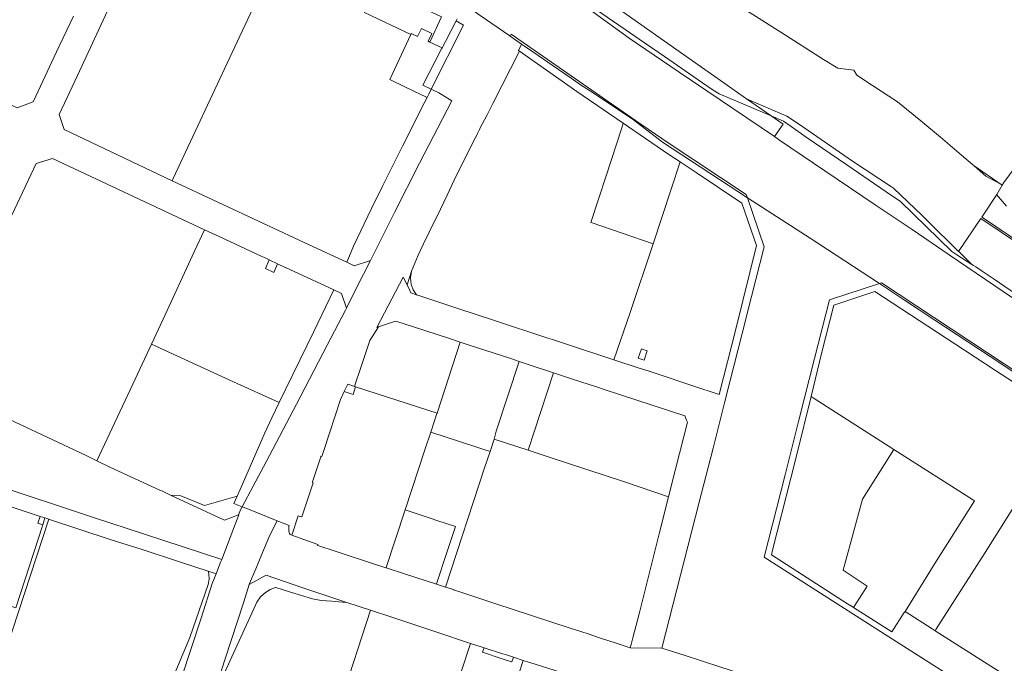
# Model space of a CAD drawing. Header units: metres. Extents: x 151449 to 154753, y 463150 to 465307.
# Tile 40 of 52: x 152974 to 153547, y 464435 to 464810. Entities that reach past the tile are written whole.
import ezdxf

# ---------------------------------------------------------------- set-up
doc = ezdxf.new("R2010")
doc.units = ezdxf.units.M
doc.layers.add('B-PV-KG-GRENS_PERCEEL-G', color=211, linetype='Continuous', lineweight=9)

msp = doc.modelspace()

# ---------------------------------------------------------------- linework, layer by layer
at = {"layer": 'B-PV-KG-GRENS_PERCEEL-G', "flags": 128}
for points in [[(153546.075, 464713.728), (153547.02, 464715.305), (153554.077, 464724.841), (153564.057, 464738.5), (153571.725, 464748.979), (153594.845, 464780.355), (153610.301, 464801.43), (153629.764, 464827.385), (153652.453, 464857.874), (153687.245, 464904.37), (153702.634, 464924.97), (153722.279, 464951.16), (153736.248, 464969.572)], [(153062.971, 464716.197), (153000, 464746.15), (152997.113, 464754.778), (153007.816, 464777.483), (153025.348, 464815.122), (153030.591, 464826.274), (153037.318, 464840.743), (153052.725, 464873.659), (153056.105, 464880.967), (153063.452, 464883.973), (153063.856, 464884.261), (153064.133, 464884.673), (153069.781, 464896.534), (153071.21, 464900.3)], [(153063.562, 464717.464), (153097.756, 464790.871), (153118.908, 464836.104), (153132.589, 464865.496)], [(153411.522, 464753.985), (153381.258, 464766.8), (153377.814, 464769.027), (153371.522, 464773.307), (153349.468, 464788.527), (153334.696, 464798.703), (153326.643, 464804.297), (153316.085, 464811.362), (153283.845, 464833.909)], [(153413.44, 464741.945), (153357.936, 464779.446), (153328.816, 464799.141), (153302.851, 464818.109), (153292.037, 464825.948), (153283.845, 464833.909)], [(153181.754, 464828.31), (153181.529, 464828.416), (153174.874, 464814.196), (153201.898, 464801.405)], [(153212.889, 464796.915), (153219.616, 464811.605), (153185.616, 464827.703), (153185.146, 464826.708), (153181.754, 464828.31)], [(153372.303, 464831.281), (153386.034, 464822.52), (153402.434, 464812.008), (153419.957, 464800.942), (153442.079, 464786.823), (153450.328, 464781.673), (153459.616, 464780.606), (153461.333, 464777.597), (153470.502, 464771.708), (153485.189, 464762.177), (153498.601, 464751.117), (153510.131, 464741.578), (153522.362, 464731.134), (153528.75, 464725.649)], [(153233.167, 464818.851), (153242.229, 464812.461), (153259.522, 464800.555), (153259.682, 464800.44)], [(153317.067, 464820.378), (153327.09, 464813.111), (153357.975, 464791.522), (153378.718, 464776.83), (153395.221, 464765.244), (153397.283, 464763.819)], [(153005.447, 464811.937), (152995.539, 464791.215), (152983.592, 464765.41), (152982.1, 464762.118), (152972.741, 464758.633), (152949.404, 464769.472)], [(153213.667, 464769.548), (153232.532, 464806.804), (153228.249, 464809.384)], [(153220.032, 464793.535), (153221.987, 464797.326), (153228.249, 464809.384)], [(153228.249, 464809.384), (153228.841, 464810.523)], [(153207.976, 464804.759), (153205.799, 464800.243), (153202.112, 464801.864), (153201.898, 464801.405)], [(153211.872, 464797.396), (153214, 464801.93), (153207.976, 464804.759)], [(153201.898, 464801.405), (153189.648, 464775.116), (153198.633, 464770.682)], [(153260.303, 464801.627), (153259.682, 464800.44)], [(153259.682, 464800.44), (153266.326, 464795.681)], [(153260.303, 464801.627), (153332.663, 464751.324)], [(153213.667, 464769.548), (153208.871, 464771.891), (153219.767, 464793.021)], [(153212.889, 464796.915), (153211.872, 464797.396)], [(153220.032, 464793.535), (153212.889, 464796.915)], [(153219.767, 464793.021), (153220.032, 464793.535)], [(153265.117, 464791.593), (153264.546, 464791.991), (153266.326, 464795.681)], [(153266.326, 464795.681), (153267.997, 464794.484), (153273.451, 464790.882), (153284.058, 464783.581), (153295.205, 464775.868), (153300.658, 464772.114), (153305.78, 464768.715), (153325.97, 464755.41), (153331.391, 464751.621), (153348.388, 464738.617), (153397.727, 464706.225)], [(153249.608, 464761.183), (153265.117, 464791.593)], [(153325.471, 464749.773), (153298.536, 464768.231), (153265.117, 464791.593)], [(153178.292, 464669.907), (153192.398, 464697.765), (153206.952, 464726.469), (153225.709, 464762.713), (153220.109, 464766.313), (153218.207, 464767.332), (153213.667, 464769.548)], [(153198.633, 464770.682), (153211.327, 464764.781)], [(153212.22, 464766.691), (153213.667, 464769.548)], [(153211.327, 464764.781), (153209.555, 464761.35), (153197.037, 464736.329), (153185.537, 464713.567), (153178.888, 464700.195), (153168.522, 464678.203), (153166.064, 464672.556), (153164.486, 464668.893)], [(153211.327, 464764.781), (153212.22, 464766.691)], [(153397.283, 464763.819), (153420.766, 464753.744)], [(153397.283, 464763.819), (153411.522, 464753.985)], [(153246.207, 464754.575), (153249.608, 464761.183)], [(153241.875, 464746.166), (153246.207, 464754.575)], [(153528.371, 464667.59), (153519.671, 464673.226), (153516.764, 464675.104), (153486.781, 464704.104), (153478.433, 464709.779), (153455.588, 464725.489), (153431.941, 464741.618), (153423.24, 464747.86), (153418.71, 464750.941), (153411.522, 464753.985)], [(153411.522, 464753.985), (153418.469, 464749.187), (153413.44, 464741.945)], [(153482.764, 464711.971), (153481.624, 464712.777), (153458.896, 464727.594), (153428.026, 464749.002), (153420.766, 464753.744)], [(153240.616, 464743.654), (153241.811, 464746.04), (153241.875, 464746.166)], [(153324.645, 464747.118), (153324.604, 464746.993), (153315.538, 464719.166)], [(153324.645, 464747.118), (153325.471, 464749.773)], [(153328.575, 464747.646), (153325.471, 464749.773)], [(153328.575, 464747.646), (153351.935, 464731.553)], [(153397.028, 464708.252), (153351.663, 464738.355), (153332.663, 464751.324)], [(153227.072, 464716.622), (153239.353, 464741.134), (153239.412, 464741.27), (153240.616, 464743.654)], [(153734.798, 464525.015), (153723.993, 464526.441), (153721.796, 464528.771), (153711.999, 464538.095), (153708.259, 464542.157), (153681.636, 464560.116), (153653.824, 464579.151), (153639.443, 464589.027), (153619.654, 464602.376), (153599.686, 464615.965), (153576.628, 464631.469), (153546.618, 464651.881), (153515.181, 464673.132), (153493.669, 464687.857), (153472.096, 464702.225), (153442.738, 464721.98), (153416.413, 464739.937), (153413.44, 464741.945)], [(152944.021, 464640.962), (152964.78, 464685.895), (152983.711, 464726.309), (152993.342, 464729.114)], [(153081.77, 464687.773), (152993.342, 464729.114)], [(153358.602, 464727.209), (153351.935, 464731.553)], [(153342.807, 464679.568), (153358.602, 464727.209)], [(153381.354, 464591.94), (153391.142, 464630.715), (153403.013, 464678.601), (153394.511, 464703.281), (153367.947, 464721.121), (153358.602, 464727.209)], [(153528.75, 464725.649), (153529.696, 464724.837)], [(153545.518, 464714.031), (153529.696, 464724.837)], [(153529.696, 464724.837), (153536.579, 464718.925), (153544.861, 464714.387), (153545.518, 464714.031)], [(153062.971, 464716.197), (153063.562, 464717.464)], [(153315.538, 464719.166), (153306.663, 464691.923)], [(153142.721, 464679.053), (153062.971, 464716.197)], [(153222.927, 464707.859), (153227.072, 464716.622)], [(153482.764, 464711.971), (153499.481, 464696.001), (153507.882, 464687.757)], [(153542.821, 464708.294), (153546.075, 464713.728)], [(153545.518, 464714.031), (153546.075, 464713.728)], [(153219.073, 464699.705), (153222.927, 464707.859)], [(153397.727, 464706.225), (153407.536, 464677.791), (153400.196, 464648.939), (153394.418, 464626.535), (153387.72, 464600.03), (153384.357, 464586.986), (153377.719, 464560.599), (153369.678, 464529.281), (153347.98, 464444.28)], [(153397.727, 464706.225), (153397.028, 464708.252)], [(153474.569, 464656.403), (153434.168, 464682.894), (153397.727, 464706.225)], [(153534.189, 464695.012), (153542.438, 464707.655)], [(153542.438, 464707.655), (153542.805, 464708.268)], [(153542.805, 464708.268), (153542.821, 464708.294)], [(153548.506, 464701.387), (153542.805, 464708.268)], [(153215.782, 464693.072), (153219.011, 464699.581), (153219.073, 464699.705)], [(153535.115, 464694.387), (153534.189, 464695.012)], [(153215.782, 464693.072), (153209.285, 464679.618)], [(153342.807, 464679.568), (153306.788, 464691.88), (153306.663, 464691.923)], [(153533.626, 464694.358), (153520.681, 464675.172)], [(153616.998, 464638.229), (153533.626, 464694.358)], [(153775.578, 464533.744), (153775.218, 464533.513), (153774.376, 464532.974), (153535.115, 464694.387)], [(153050.812, 464621.2), (153057.584, 464635.798), (153075.74, 464674.79), (153081.77, 464687.773)], [(153090.316, 464683.778), (153081.77, 464687.773)], [(153114.697, 464672.427), (153090.316, 464683.778)], [(153507.882, 464687.757), (153514.975, 464680.798), (153520.681, 464675.172)], [(153142.721, 464679.053), (153164.486, 464668.893)], [(153209.285, 464679.618), (153206.041, 464672.913), (153202.31, 464663.605)], [(153329.511, 464639.578), (153342.807, 464679.568)], [(153114.697, 464672.427), (153116.625, 464671.521)], [(153119.465, 464670.194), (153116.625, 464671.521)], [(153520.681, 464675.172), (153520.862, 464674.993)], [(153520.862, 464674.993), (153528.371, 464667.59)], [(153124.311, 464667.929), (153122, 464662.788), (153117.141, 464665.212), (153119.465, 464670.194)], [(153124.311, 464667.929), (153119.465, 464670.194)], [(153128.737, 464665.861), (153124.311, 464667.929)], [(153157.104, 464652.712), (153128.862, 464665.804), (153128.737, 464665.861)], [(153164.293, 464642.064), (153170.237, 464654.024), (153178.292, 464669.907)], [(153164.486, 464668.893), (153168.906, 464666.83), (153178.292, 464669.907)], [(153602.592, 464617.337), (153580.578, 464632.33), (153560.228, 464646.249), (153560.08, 464646.219), (153541.275, 464659.033), (153534.442, 464663.573), (153530.728, 464666.082), (153529.302, 464666.978), (153528.371, 464667.59)], [(153199.602, 464655.666), (153197.408, 464660.177), (153181.96, 464630.94), (153182.979, 464631.283)], [(153199.602, 464655.666), (153202.31, 464663.605)], [(153202.31, 464663.605), (153201.669, 464659.798), (153202.003, 464655.952), (153202.173, 464655.479)], [(153201.172, 464652.439), (153199.602, 464655.666)], [(153202.173, 464655.479), (153203.167, 464652.717), (153205.098, 464649.876)], [(153508.785, 464391.811), (153526.935, 464420.912), (153480.071, 464450.845), (153442.431, 464474.917), (153407.563, 464497.306), (153419.718, 464545.132), (153421.801, 464553.576), (153427.751, 464576.923), (153436.798, 464612.73), (153445.521, 464646.9), (153474.569, 464656.403)], [(153474.569, 464656.403), (153475.813, 464656.81)], [(153474.569, 464656.403), (153489.12, 464646.79), (153506.856, 464635.14), (153539.032, 464613.901), (153573.019, 464591.557), (153592.811, 464578.505), (153622.861, 464559.069), (153638.657, 464548.658), (153655.174, 464537.845), (153667.919, 464530.018), (153683.34, 464520.426), (153694.958, 464513.106), (153728.665, 464492.276)], [(153587.821, 464583.035), (153475.813, 464656.81)], [(153125.172, 464587.137), (153128.978, 464595.111), (153145.273, 464628.513), (153157.104, 464652.712)], [(153161.445, 464650.699), (153157.104, 464652.712)], [(153164.293, 464642.064), (153161.445, 464650.699)], [(153205.098, 464649.876), (153201.847, 464651.051), (153201.172, 464652.439)], [(153281.476, 464624.712), (153249.906, 464635.136), (153229.831, 464641.8), (153207.13, 464649.222), (153205.098, 464649.876)], [(153585.33, 464577.519), (153566.979, 464589.767), (153542.136, 464605.933), (153518.423, 464621.38), (153471.888, 464651.736), (153448.106, 464643.785), (153440.937, 464615.649), (153434.75, 464590.733)], [(153103.711, 464526.54), (153109.995, 464538.498), (153117.599, 464552.7), (153135.204, 464586.276), (153153.05, 464620.625), (153163.708, 464640.89), (153164.293, 464642.064)], [(153329.511, 464639.578), (153320.055, 464612.01)], [(153182.979, 464631.283), (153192.855, 464634.614), (153197.287, 464633.232)], [(153197.287, 464633.232), (153223.831, 464624.571), (153230.547, 464622.318)], [(152939.244, 464630.719), (152927.114, 464604.795), (152930.013, 464595.085), (153012.483, 464556.548)], [(153182.979, 464631.283), (153177.913, 464623.334)], [(153019.053, 464553.363), (153039.966, 464597.816), (153050.812, 464621.2)], [(153125.172, 464587.137), (153098.682, 464599.27), (153065.679, 464614.453), (153050.812, 464621.2)], [(153169.877, 464599.017), (153172.013, 464605.167), (153174.492, 464612.75), (153177.913, 464623.334)], [(153230.547, 464622.318), (153217.076, 464581.022)], [(153264.903, 464611.115), (153259.978, 464612.752), (153235.164, 464620.77), (153230.547, 464622.318)], [(153284.237, 464623.829), (153281.476, 464624.712)], [(153284.237, 464623.829), (153289.554, 464622.068), (153292.474, 464621.065), (153320.055, 464612.01)], [(153264.903, 464611.115), (153251.569, 464570.614)], [(153284.908, 464604.539), (153271.279, 464609.005), (153264.903, 464611.115)], [(153320.055, 464612.01), (153334.811, 464607.278), (153340.469, 464605.377), (153370.663, 464595.413), (153376.578, 464593.382), (153381.354, 464591.94)], [(153284.908, 464604.539), (153270.173, 464559.536)], [(153284.908, 464604.539), (153290.197, 464602.805), (153296.598, 464600.618), (153309.894, 464596.245), (153314.283, 464594.843), (153361.266, 464579.385), (153362.311, 464576.974)], [(153169.061, 464596.568), (153165.071, 464597.897), (153163.011, 464593.597)], [(153169.877, 464599.017), (153169.061, 464596.568)], [(153163.011, 464593.597), (153160.8, 464588.983)], [(153163.011, 464593.597), (153168.209, 464591.872), (153169.699, 464596.356)], [(153169.699, 464596.356), (153169.061, 464596.568)], [(153170.301, 464596.155), (153169.699, 464596.356)], [(153217.076, 464581.022), (153170.301, 464596.155)], [(153100.716, 464532.652), (153102.428, 464536.68), (153116.934, 464569.493), (153120.95, 464578.29), (153125.172, 464587.137)], [(153160.8, 464588.983), (153151.348, 464559.903)], [(153434.75, 464590.733), (153426.415, 464557.055), (153423.015, 464543.205)], [(153483.033, 464559.915), (153436.673, 464589.506), (153434.75, 464590.733)], [(153217.076, 464581.022), (153217.035, 464580.897), (153213.418, 464569.898)], [(153351.879, 464532.364), (153355.951, 464548.381), (153362.904, 464575.814)], [(153362.311, 464576.974), (153362.904, 464575.814)], [(153213.418, 464569.898), (153210.255, 464560.28)], [(153213.418, 464569.898), (153239.714, 464561.392)], [(153250.293, 464565.977), (153251.569, 464570.614)], [(153250.293, 464565.977), (153247.918, 464558.739)], [(153270.173, 464559.536), (153250.293, 464565.977)], [(153091.749, 464495.928), (153046.795, 464510.625), (153017.17, 464520.378), (152958.586, 464539.752), (152905.823, 464556.933), (152897.418, 464559.686)], [(153151.348, 464559.903), (153149.954, 464555.774)], [(153210.255, 464560.28), (153198.6, 464524.837)], [(153246.034, 464559.348), (153239.714, 464561.392)], [(153247.918, 464558.739), (153244.784, 464549.191)], [(153246.034, 464559.348), (153247.573, 464558.849), (153247.918, 464558.739)], [(153283.008, 464555.238), (153270.173, 464559.536)], [(153459.54, 464467.984), (153462.903, 464473.28), (153467.366, 464480.421), (153453.441, 464489.705), (153464.773, 464530.936), (153483.033, 464559.915)], [(153529.367, 464530.34), (153483.033, 464559.915)], [(153019.053, 464553.363), (153012.483, 464556.548)], [(153026.692, 464549.66), (153019.053, 464553.363)], [(153144.672, 464541.107), (153149.354, 464555.541)], [(153149.954, 464555.774), (153149.505, 464555.927), (153149.354, 464555.541)], [(153283.008, 464555.238), (153326.141, 464540.968)], [(152986.088, 464520.951), (152981.454, 464522.474), (152930.357, 464539.399), (152902.049, 464548.814), (152900.377, 464543.056)], [(153026.692, 464549.66), (153056.121, 464536.099), (153057.389, 464535.704), (153057.359, 464535.575)], [(153244.784, 464549.191), (153222.018, 464479.821)], [(153143.596, 464536.444), (153144.907, 464540.552)], [(153144.672, 464541.107), (153144.521, 464540.691), (153144.907, 464540.552)], [(153326.141, 464540.968), (153351.879, 464532.364)], [(153423.015, 464543.205), (153412.26, 464501.279), (153411.695, 464498.602), (153435.26, 464483.367), (153456.019, 464470.11)], [(153062.007, 464533.394), (153057.359, 464535.575)], [(153138.206, 464520.685), (153138.396, 464520.622), (153143.596, 464536.444)], [(153560.854, 464539.024), (153540.329, 464506.744)], [(153101.491, 464521.918), (153093.384, 464518.672), (153062.007, 464533.394)], [(153100.716, 464532.652), (153081.797, 464527.229), (153067.999, 464532.816), (153062.007, 464533.394)], [(153103.711, 464526.54), (153098.89, 464528.357), (153100.716, 464532.652)], [(153351.879, 464532.364), (153346.609, 464511.637), (153336.225, 464470.429), (153335.06, 464465.845)], [(153529.367, 464530.34), (153529.937, 464529.958), (153506.921, 464493.537), (153489.533, 464465.544)], [(153101.491, 464521.918), (153102.75, 464524.711), (153103.711, 464526.54)], [(153124.104, 464518.462), (153106.385, 464525.532), (153103.711, 464526.54)], [(153198.6, 464524.837), (153187.533, 464491.196), (153187.471, 464491.008)], [(153198.6, 464524.837), (153214.169, 464519.617), (153216.937, 464518.651)], [(152959.193, 464422.069), (152991.166, 464519.281)], [(152987.649, 464516.01), (152984.715, 464517.04), (152986.088, 464520.951)], [(152988.893, 464520.029), (152986.088, 464520.951)], [(152988.893, 464520.029), (152987.649, 464516.01)], [(152988.893, 464520.029), (152991.166, 464519.281)], [(152991.166, 464519.281), (152991.418, 464519.198)], [(152991.418, 464519.198), (153027.374, 464507.362), (153045.527, 464501.657), (153067.833, 464494.297), (153083.929, 464489.004)], [(153091.749, 464495.928), (153098.73, 464514.366), (153101.789, 464521.857), (153101.491, 464521.918)], [(153124.104, 464518.462), (153119.856, 464509.943), (153115.025, 464498.881), (153111.619, 464490.515), (153107.959, 464481.925), (153107.762, 464481.303)], [(153131.034, 464515.697), (153124.104, 464518.462)], [(153132.491, 464510.046), (153136.324, 464521.315), (153138.206, 464520.685)], [(153216.937, 464518.651), (153227.767, 464515.028), (153222.438, 464498.81)], [(152987.649, 464516.01), (152971.884, 464467.673), (152924.63, 464482.896), (152884.862, 464496.111)], [(153131.034, 464515.697), (153130.896, 464514.972), (153130.74, 464513.653), (153130.854, 464512.345), (153131.242, 464511.073), (153131.652, 464510.344)], [(153132.491, 464510.046), (153131.652, 464510.344)], [(153148.311, 464503.726), (153147.467, 464504.008), (153147.648, 464504.662), (153132.491, 464510.046)], [(153540.329, 464506.744), (153536.041, 464500), (153507.474, 464455.102)], [(153182.531, 464492.526), (153182.514, 464492.651), (153157.876, 464500.766), (153148.311, 464503.726)], [(153091.749, 464495.928), (153091.118, 464494.317), (153088.477, 464487.508)], [(153218.507, 464486.875), (153221.508, 464495.848), (153222.438, 464498.81)], [(153046.994, 464386.208), (153062.208, 464424.11), (153066.64, 464434.842), (153073.259, 464450.538), (153083.803, 464481.345), (153084.356, 464484.449), (153084.29, 464487.601), (153084.073, 464488.533), (153083.929, 464489.004)], [(153083.929, 464489.004), (153088.477, 464487.508)], [(153182.531, 464492.526), (153187.205, 464490.924)], [(153187.471, 464491.008), (153187.367, 464490.975), (153187.205, 464490.924)], [(153187.471, 464491.008), (153187.468, 464490.921), (153198.189, 464487.459), (153216.717, 464481.52)], [(153088.477, 464487.508), (153086.282, 464481.851), (153079.749, 464461.695), (153068.268, 464426.929), (153057.202, 464392.582), (153046.134, 464358.949), (153036.835, 464330.087), (153031.3, 464313.509), (153023.235, 464288.583), (153018.702, 464274.927), (153016.953, 464269.523)], [(153107.762, 464481.303), (153117.69, 464486.746), (153138.936, 464479.47), (153164.517, 464470.905)], [(153217.169, 464482.874), (153216.759, 464481.645), (153216.717, 464481.52)], [(153217.169, 464482.874), (153218.507, 464486.875)], [(153107.762, 464481.303), (153104.546, 464471.192), (153093.715, 464437.977), (153085.516, 464412.789)], [(153123.164, 464479.62), (153123.079, 464479.6), (153119.97, 464478.449), (153117.142, 464476.716), (153114.402, 464474.155), (153112.175, 464471.135), (153111.331, 464469.371), (153097.636, 464439.263), (153085.516, 464412.789)], [(153123.164, 464479.62), (153131.74, 464476.884), (153144.5, 464472.937), (153149.625, 464472.001), (153155.757, 464471.666)], [(153216.717, 464481.52), (153222.018, 464479.821)], [(153222.018, 464479.821), (153226.745, 464478.366), (153226.691, 464478.188), (153231.431, 464476.608), (153250.639, 464470.288), (153294.475, 464455.929), (153300.866, 464453.911), (153305.605, 464452.446), (153311.067, 464450.521), (153312.873, 464449.942), (153321.436, 464447.113), (153329.425, 464444.512), (153329.558, 464444.5)], [(153164.517, 464470.905), (153161.977, 464471.126), (153155.757, 464471.666)], [(153143.8, 464360.031), (153178.376, 464466.375)], [(153178.376, 464466.375), (153164.517, 464470.905)], [(153178.952, 464466.187), (153178.376, 464466.375)], [(153190.687, 464462.351), (153178.952, 464466.187)], [(153335.06, 464465.845), (153333.73, 464460.612)], [(153457.916, 464468.933), (153456.019, 464470.11)], [(153457.916, 464468.933), (153458.116, 464468.816), (153459.54, 464467.984)], [(153489.533, 464465.544), (153489.242, 464465.08), (153489.038, 464465.062), (153481.842, 464453.736), (153459.54, 464467.984)], [(153507.048, 464454.433), (153505.259, 464455.568), (153489.533, 464465.544)], [(153190.687, 464462.351), (153209.357, 464456.183), (153216.904, 464453.655)], [(153329.558, 464444.5), (153330.067, 464446.338), (153331.093, 464450.234), (153333.73, 464460.612)], [(153507.474, 464455.102), (153507.048, 464454.433)], [(153550.646, 464426.726), (153541.515, 464432.486), (153507.048, 464454.433)], [(153216.904, 464453.655), (153236.557, 464447.074)], [(153236.557, 464447.074), (153209.893, 464366.22)], [(153236.557, 464447.074), (153242.809, 464444.98), (153244.578, 464444.411)], [(153244.409, 464444.02), (153243.475, 464441.852)], [(153244.409, 464444.02), (153244.578, 464444.411)], [(153244.578, 464444.411), (153255.105, 464441.025)], [(153329.558, 464444.5), (153347.98, 464444.28)], [(153347.98, 464444.28), (153360.915, 464440.185), (153382.264, 464433.292), (153398.007, 464428.142), (153412.379, 464423.411), (153508.785, 464391.811)], [(153243.475, 464441.852), (153254.931, 464438.113)], [(153260.332, 464436.35), (153254.931, 464438.113)], [(153256.869, 464440.531), (153255.105, 464441.025)], [(153256.869, 464440.531), (153261.573, 464438.983)], [(153258.515, 464410.142), (153267.274, 464437.108)], [(153261.37, 464438.458), (153260.53, 464436.285)], [(153261.37, 464438.458), (153261.573, 464438.983)], [(153261.573, 464438.983), (153267.274, 464437.108)], [(153267.274, 464437.108), (153269.761, 464436.29)], [(153260.53, 464436.285), (153260.332, 464436.35)], [(153271.615, 464435.682), (153269.761, 464436.29)], [(153271.615, 464435.682), (153285.262, 464431.425), (153309.589, 464423.646), (153318.921, 464420.579)]]:
    msp.add_lwpolyline(points, dxfattribs=at)
msp.add_lwpolyline([(153336.06, 464618.364), (153339.376, 464617.227), (153337.549, 464611.899), (153334.233, 464613.036)], close=True, dxfattribs=at)

doc.saveas('drawing.dxf')
